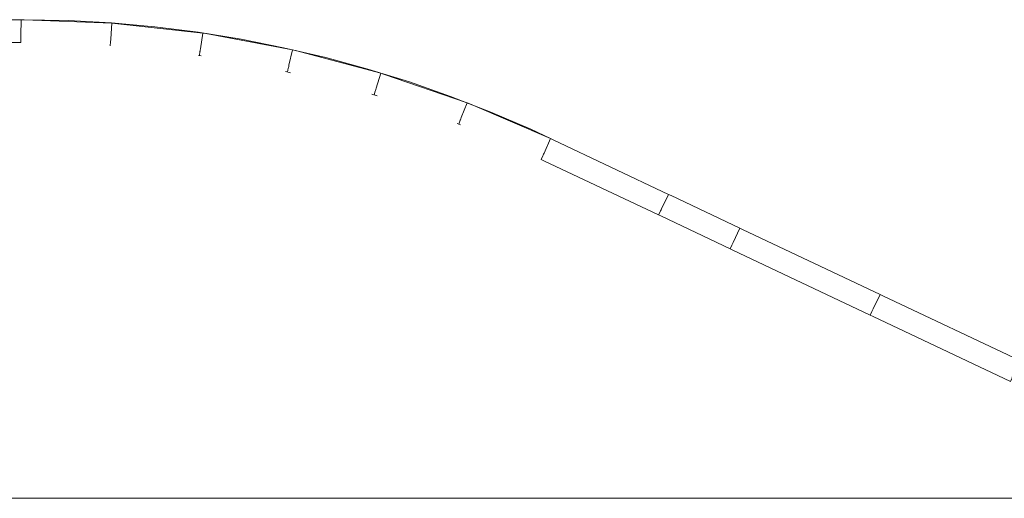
# Model space of a CAD drawing. Header units: millimetres. Extents: x -2624 to 101766, y -16 to 109490.
# Tile 110 of 151: x 68444 to 74920, y 68929 to 72079. Entities that reach past the tile are written whole.
import ezdxf

# ---------------------------------------------------------------- set-up
doc = ezdxf.new("R2010")
doc.units = ezdxf.units.MM
doc.header["$MEASUREMENT"] = 0
for name, color, linetype in [('L1', 7, 'Continuous'), ('Nouveau_VRD _ Voirie 3d.VRD', 7, 'Continuous'), ('VRD _ Bordure.VRD', 7, 'Continuous')]:
    doc.layers.add(name, color=color, linetype=linetype)

# ---------------------------------------------------------------- blocks, each defined once
blk = doc.blocks.new('Élément de coupe_40')
at = {"layer": 'VRD _ Bordure.VRD', "color": 7, "linetype": 'Continuous', "lineweight": 15}
for p, q in [((71953.7, 71288.1), (71935.6, 71296.6)), ((72710.6, 70929.7), (71953.7, 71288.1)), ((71892, 71151.3), (71873.9, 71159.9)), ((72646.4, 70794.1), (71892, 71151.3)), ((72665.8, 70835.2), (72710.6, 70929.7)), ((72728.7, 70921.2), (72710.6, 70929.7)), ((73180.6, 70707.2), (72728.7, 70921.2)), ((72646.4, 70794.1), (72657.8, 70818.3)), ((72664.5, 70785.6), (72646.4, 70794.1)), ((72657.8, 70818.3), (72659.4, 70821.5)), ((72659.4, 70821.5), (72662.2, 70827.6)), ((72662.2, 70827.6), (72665.8, 70835.2)), ((73116.4, 70571.6), (72664.5, 70785.6)), ((73180.6, 70707.2), (73135.8, 70612.7)), ((73198.7, 70698.6), (73180.6, 70707.2)), ((74102.5, 70270.7), (73198.7, 70698.6)), ((73127.8, 70595.8), (73116.4, 70571.6)), ((73129.4, 70599), (73127.8, 70595.8)), ((73132.2, 70605.1), (73129.4, 70599)), ((73135.8, 70612.7), (73132.2, 70605.1)), ((73134.5, 70563.1), (73116.4, 70571.6)), ((74038.3, 70135.2), (73134.5, 70563.1)), ((74102.5, 70270.7), (74057.7, 70176.2)), ((74120.6, 70262.2), (74102.5, 70270.7)), ((75021.9, 69835.5), (74120.6, 70262.2)), ((74049.7, 70159.3), (74038.3, 70135.2)), ((74056.4, 70126.6), (74038.3, 70135.2)), ((74051.3, 70162.6), (74049.7, 70159.3)), ((74054.1, 70168.6), (74051.3, 70162.6)), ((74057.7, 70176.2), (74054.1, 70168.6)), ((74960.2, 69698.7), (74056.4, 70126.6)), ((74978.9, 69740.1), (75021.9, 69835.5)), ((74960.2, 69698.7), (74971.2, 69723)), ((74971.2, 69723), (74972.6, 69726.3)), ((74972.6, 69726.3), (74975.4, 69732.4)), ((74975.4, 69732.4), (74978.9, 69740.1))]:
    blk.add_line(p, q, dxfattribs=at)
blk = doc.blocks.new('Élément de coupe_41')
at = {"layer": 'VRD _ Bordure.VRD', "color": 7, "linetype": 'Continuous', "lineweight": 15}
for p, q in [((68473.4, 72078.5), (68453.4, 72079.3)), ((69050.8, 72057.3), (68473.4, 72078.5)), ((69043, 71952.9), (69050.8, 72057.3)), ((69070.6, 72055.1), (69050.8, 72057.3)), ((69647.6, 71991), (69070.6, 72055.1)), ((69042.4, 71944.5), (69043, 71952.9)), ((69632.2, 71887.5), (69647.6, 71991)), ((69667.2, 71987.4), (69647.6, 71991)), ((70237.9, 71881), (69667.2, 71987.4)), ((69039.7, 71908), (69041.7, 71934.2)), ((69041.7, 71934.2), (69041.9, 71937.8)), ((69041.9, 71937.8), (69042.4, 71944.5)), ((69631, 71879.2), (69632.2, 71887.5)), ((69625.6, 71843), (69629.5, 71869)), ((69629.5, 71869), (69630, 71872.5)), ((69630, 71872.5), (69631, 71879.2)), ((70215, 71778.9), (70237.9, 71881)), ((70257.3, 71875.9), (70237.9, 71881)), ((70818.5, 71727.8), (70257.3, 71875.9)), ((70205.1, 71734.8), (70210.9, 71760.6)), ((70210.9, 71760.6), (70211.6, 71764.1)), ((70211.6, 71764.1), (70213.1, 71770.7)), ((70213.1, 71770.7), (70215, 71778.9)), ((70788.1, 71627.7), (70818.5, 71727.8)), ((70837.5, 71721.3), (70818.5, 71727.8)), ((71386.3, 71532.3), (70837.5, 71721.3)), ((70785.7, 71619.6), (70788.1, 71627.7)), ((70775, 71584.3), (70782.7, 71609.8)), ((70782.7, 71609.8), (70783.7, 71613.2)), ((70783.7, 71613.2), (70785.7, 71619.6)), ((71348.6, 71434.7), (71386.3, 71532.3)), ((71404.7, 71524.4), (71386.4, 71532.3)), ((71935.6, 71296.6), (71404.7, 71524.4)), ((71345.6, 71426.8), (71348.6, 71434.7)), ((71332.3, 71392.3), (71341.9, 71417.2)), ((71341.9, 71417.2), (71343.2, 71420.6)), ((71343.2, 71420.6), (71345.6, 71426.8)), ((71892.6, 71201.3), (71935.6, 71296.6)), ((71873.9, 71159.9), (71884.9, 71184.2)), ((71884.9, 71184.2), (71886.4, 71187.5)), ((71886.4, 71187.5), (71889.1, 71193.6)), ((71889.1, 71193.6), (71892.6, 71201.3))]:
    blk.add_line(p, q, dxfattribs=at)
blk = doc.blocks.new('Élément de coupe_42')
at = {"layer": 'VRD _ Bordure.VRD', "color": 7, "linetype": 'Continuous', "lineweight": 15}
for p, q in [((68453.4, 72079.3), (67453.4, 72079.3)), ((68451.5, 71974.7), (68453.4, 72079.3)), ((68450.7, 71929.3), (68451.2, 71956)), ((68451.2, 71959.6), (68451.3, 71966.3)), ((68451.2, 71956), (68451.2, 71959.6)), ((68451.3, 71966.3), (68451.5, 71974.7)), ((68450.7, 71929.3), (67453.4, 71929.3))]:
    blk.add_line(p, q, dxfattribs=at)
blk = doc.blocks.new('Élément de coupe_59')
at = {"layer": 'Nouveau_VRD _ Voirie 3d.VRD', "color": 251, "linetype": 'Continuous', "lineweight": 15, "true_color": 0x6a6a6a}
for p, q in [((69636.8, 71841.2), (69619.6, 71844)), ((70224.8, 71730.2), (70192.4, 71737.8)), ((70794.1, 71578.4), (70760.6, 71588.8)), ((71343.9, 71387.8), (71321.8, 71396.4))]:
    blk.add_line(p, q, dxfattribs=at)
blk = doc.blocks.new('Élément de coupe_65')
at = {"layer": 'Nouveau_VRD _ Voirie 3d.VRD', "color": 251, "linetype": 'Continuous', "lineweight": 15, "true_color": 0x6a6a6a}
blk.add_line((78383.4, 68929.3), (41727.9, 68929.3), dxfattribs=at)
blk = doc.blocks.new('Élément de coupe_1488')
at = {"layer": 'L1', "color": 7, "linetype": 'Continuous', "lineweight": 15}
for p, q in [((68453.4, 72079.3), (68763.4, 72074.6)), ((68763.4, 72074.6), (69048.9, 72058.6)), ((69048.9, 72058.6), (69333.7, 72032.6)), ((69333.7, 72032.6), (69617.4, 71996.7)), ((69617.4, 71996.7), (69899.6, 71950.8)), ((69899.6, 71950.8), (70180.1, 71895.1)), ((70180.1, 71895.1), (70458.5, 71829.5)), ((70458.5, 71829.5), (70734.3, 71754.2)), ((70734.3, 71754.2), (71007.4, 71669.3)), ((71007.4, 71669.3), (71277.3, 71574.8)), ((71277.3, 71574.8), (71543.7, 71470.9)), ((71543.7, 71470.9), (71806.4, 71357.8)), ((71806.4, 71357.8), (71935.6, 71296.6))]:
    blk.add_line(p, q, dxfattribs=at)

msp = doc.modelspace()

# ---------------------------------------------------------------- block references
at = {"layer": 'L1', "lineweight": 0}
msp.add_blockref('Élément de coupe_1488', (0, 0), dxfattribs=at)
at = {"layer": 'Nouveau_VRD _ Voirie 3d.VRD', "lineweight": 0}
for name in ['Élément de coupe_59', 'Élément de coupe_65']:
    msp.add_blockref(name, (0, 0), dxfattribs=at)
at = {"layer": 'VRD _ Bordure.VRD', "lineweight": 0}
for name in ['Élément de coupe_42', 'Élément de coupe_41', 'Élément de coupe_40']:
    msp.add_blockref(name, (0, 0), dxfattribs=at)

doc.saveas('drawing.dxf')
